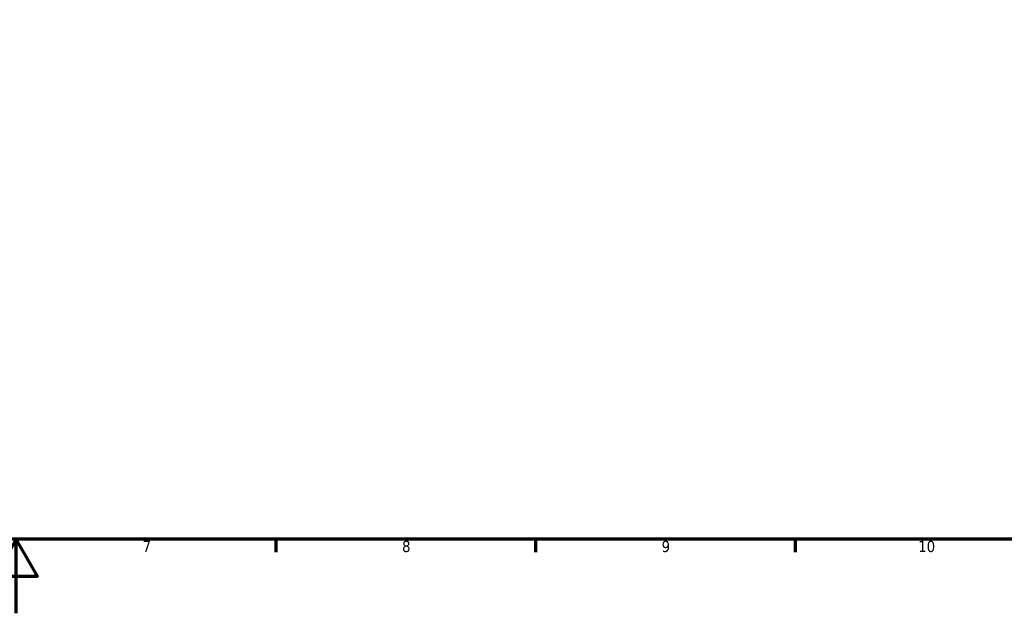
# Model space of a CAD drawing. Header units: millimetres. Extents: x 0 to 903, y 0 to 594.
# Tile 5 of 14: x 421 to 687, y 0 to 160. Entities that reach past the tile are written whole.
import ezdxf

# ---------------------------------------------------------------- set-up
doc = ezdxf.new("R2010")
doc.units = ezdxf.units.MM
doc.layers.add('Border (ANSI)', color=7, linetype='Continuous', lineweight=70)
doc.styles.add('Note Text (ANSI)', font='tahoma.ttf')

# ---------------------------------------------------------------- blocks, each defined once
blk = doc.blocks.new('Borders Default Border')
at = {"layer": 'Border (ANSI)'}
for p, q in [((490.58, 20), (490.58, 16.55)), ((560.67, 20), (560.67, 16.55)), ((630.75, 20), (630.75, 16.55))]:
    blk.add_line(p, q, dxfattribs=at)
at = {"layer": 'Border (ANSI)', "flags": 128}
for points in [[(20, 20), (20, 574), (821, 574), (821, 20), (20, 20)], [(420.5, 0), (420.5, 20), (414.73, 10), (426.27, 10), (420.5, 20)]]:
    blk.add_lwpolyline(points, dxfattribs=at)
at = {"layer": 'Border (ANSI)', "attachment_point": 7, "style": 'Note Text (ANSI)'}
for s, insert, char_height in [('7', (454.6, 16.55), 3.05), ('8', (524.63, 16.48), 3.05), ('9', (594.7, 16.49), 3.05), ('10', (663.96, 16.49), 3.048)]:
    blk.add_mtext(s, dxfattribs=dict(at, insert=insert, char_height=char_height))

msp = doc.modelspace()

# ---------------------------------------------------------------- block references
msp.add_blockref('Borders Default Border', (0, 0))

doc.saveas('drawing.dxf')
